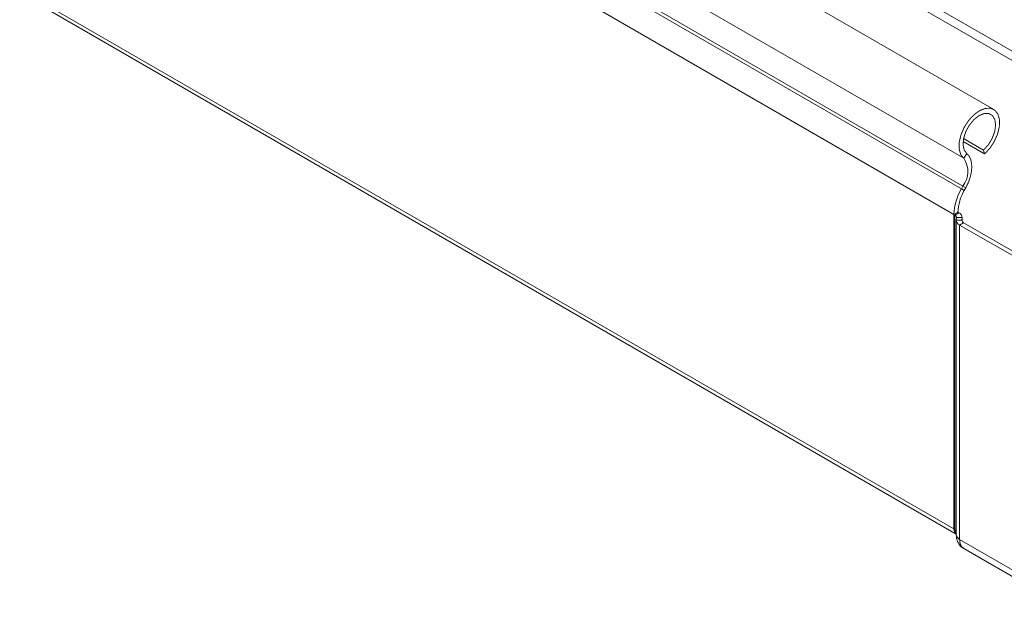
# Model space of a CAD drawing. Header units: millimetres. Extents: x 268 to 1703, y -1326 to 670.
# Tile 9 of 30: x 806 to 962, y -1099 to -1004. Entities that reach past the tile are written whole.
import ezdxf

# ---------------------------------------------------------------- set-up
doc = ezdxf.new("R2010")
doc.units = ezdxf.units.MM
doc.linetypes.add('K5LT32768', pattern=[0])
doc.linetypes.add('K5LT32769', pattern=[0])

msp = doc.modelspace()

# ---------------------------------------------------------------- linework, layer by layer
at = {"color": 7, "linetype": 'K5LT32768', "lineweight": 15}
for p, q in [((960.11, -1017.81), (770.6, -908.41)), ((955.36, -1025.55), (765.85, -916.15)), ((954.99, -1030.4), (765.48, -921)), ((955.23, -1029.96), (765.72, -920.56)), ((953.82, -1034.44), (764.31, -925.05)), ((953.82, -1084.2), (764.31, -974.81)), ((764.69, -975.63), (954.19, -1085.03)), ((958.5, -1024.24), (955.34, -1022.42)), ((958.66, -1024.86), (955.27, -1022.9)), ((955.36, -1025.55), (955.85, -1024.8)), ((958.66, -1024.86), (958.5, -1024.24)), ((955.23, -1029.96), (954.99, -1030.4)), ((954.99, -1030.4), (955.45, -1030.64)), ((955.23, -1029.96), (955.69, -1030.2)), ((955.69, -1030.2), (955.45, -1030.64)), ((954.46, -1034.08), (953.82, -1034.44)), ((953.82, -1034.44), (953.96, -1034.53)), ((953.82, -1034.44), (953.82, -1084.2)), ((954.6, -1034.16), (953.96, -1034.53)), ((953.96, -1034.53), (953.96, -1084.29)), ((954.23, -1034.92), (954.19, -1035.32)), ((955.12, -1034.94), (954.23, -1034.92)), ((954.46, -1034.08), (954.6, -1034.16)), ((955.12, -1034.94), (955.09, -1035.35)), ((955.13, -1035.52), (955.13, -1034.9)), ((955.09, -1035.35), (954.19, -1035.32)), ((954.19, -1035.37), (954.19, -1085.13)), ((955.35, -1035.74), (954.72, -1036.11)), ((954.72, -1036.11), (954.72, -1085.87)), ((954.72, -1036.11), (975.46, -1048.08)), ((955.35, -1035.74), (976.09, -1047.71)), ((953.82, -1084.2), (953.96, -1084.29)), ((954.72, -1085.87), (975.46, -1097.84)), ((955.38, -1087.33), (976.12, -1099.3))]:
    msp.add_line(p, q, dxfattribs=at)
at = {"color": 8, "linetype": 'K5LT32769', "lineweight": 15, "true_color": 0x808080}
for p, q in [((1023.89, -1043.75), (940.63, -995.69)), ((1023.26, -1044.85), (940, -996.79)), ((955.12, -1034.94), (955.12, -1035.51)), ((955.09, -1035.35), (955.09, -1035.4))]:
    msp.add_line(p, q, dxfattribs=at)
at = {"color": 7, "linetype": 'K5LT32768', "const_width": 0.15}
for points in [[(958.66, -1024.86), (959.51, -1023.96), (960.21, -1022.87), (960.73, -1021.7), (961, -1020.53), (961.03, -1019.46), (960.79, -1018.58), (960.31, -1017.95), (959.63, -1017.63), (958.81, -1017.65), (957.9, -1017.99), (956.99, -1018.65), (956.15, -1019.55), (955.45, -1020.63), (954.94, -1021.8), (954.66, -1022.97), (954.64, -1024.04), (954.88, -1024.93), (955.36, -1025.55)], [(958.5, -1024.24), (959.25, -1023.42), (959.86, -1022.42), (960.26, -1021.35), (960.41, -1020.33), (960.3, -1019.45), (959.93, -1018.81), (959.35, -1018.46), (958.61, -1018.46), (957.8, -1018.79), (956.98, -1019.42), (956.26, -1020.3), (955.69, -1021.32), (955.35, -1022.39), (955.25, -1023.39), (955.43, -1024.22), (955.85, -1024.8)], [(955.85, -1024.8), (956.2, -1025.19), (956.46, -1025.71), (956.61, -1026.33), (956.64, -1027.03), (956.56, -1027.79), (956.37, -1028.59), (956.08, -1029.41), (955.69, -1030.2)]]:
    msp.add_lwpolyline(points, dxfattribs=at)
at = {"color": 7, "linetype": 'K5LT32768', "lineweight": 15}
for centre, radius, start, end in [((952.3, -1027.67), 3.72, 321.9543, 34.7636), ((962.4, -1034.73), 8.59, 149.7171, 178.1227), ((961.75, -1034.32), 7.3, 149.7171, 178.1226), ((953.79, -1034.93), 0.439, 1.3659, 66.3072), ((954.25, -1034.96), 0.879, 1.3707, 66.3046), ((955.07, -1035.3), 0.879, 181.374, 246.3014), ((955.53, -1035.34), 0.439, 181.3659, 246.3072), ((954.69, -1084.31), 0.876, 173.2465, 235.4412)]:
    msp.add_arc(centre, radius, start, end, dxfattribs=at)
at = {"color": 8, "linetype": 'K5LT32769', "lineweight": 15, "true_color": 0x808080}
for centre, radius, start, end in [((953.71, -1084.78), 0.554, 29.0126, 62.3774), ((954.95, -1084.36), 0.987, 175.7333, 219.9612), ((955.08, -1085.05), 0.896, 185.365, 245.9529), ((956.24, -1086.06), 1.53, 172.7451, 235.9425)]:
    msp.add_arc(centre, radius, start, end, dxfattribs=at)
at = {"color": 7, "linetype": 'K5LT32768', "lineweight": 15}
msp.add_open_spline([(954.19, -1085.13), (954.21, -1085.36), (954.24, -1085.87), (954.55, -1086.57), (954.96, -1087.1), (955.3, -1087.25), (955.39, -1087.29)], degree=3, knots=[0, 0, 0, 0, 0.265335, 0.576775, 0.883738, 1, 1, 1, 1], dxfattribs=at)

doc.saveas('drawing.dxf')
